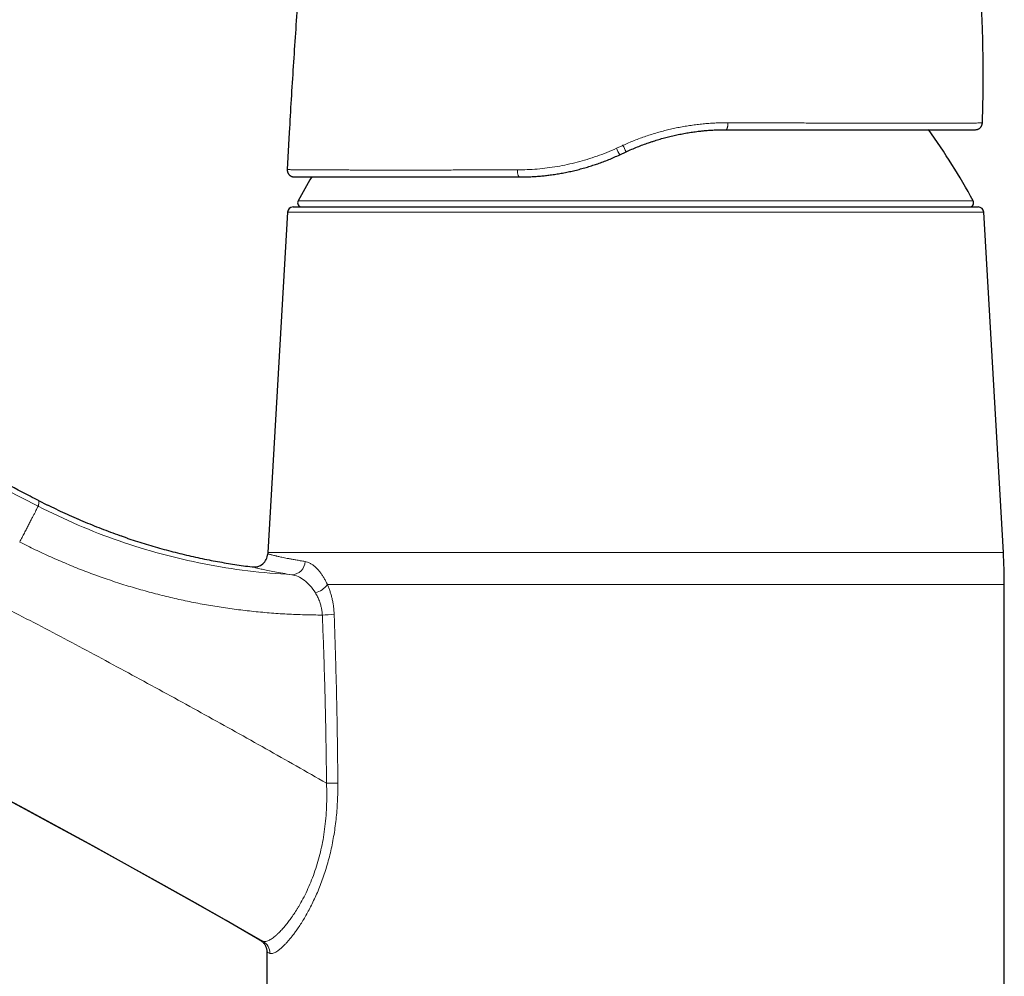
# Model space of a CAD drawing. Header units: millimetres. Extents: x 8 to 757, y 12 to 538.
# Tile 4 of 45: x 207 to 278, y 434 to 503. Entities that reach past the tile are written whole.
import ezdxf

# ---------------------------------------------------------------- set-up
doc = ezdxf.new("R2010")
doc.units = ezdxf.units.MM

msp = doc.modelspace()

# ---------------------------------------------------------------- linework, layer by layer
at = {"color": 7, "linetype": 'Continuous', "lineweight": 30}
for p, q in [((276.514, 495.603), (276.525, 495.603)), ((226.706, 494.92), (226.559, 492.248)), ((250.459, 493.313), (250.919, 493.528)), ((227.036, 491.721), (227.059, 491.72)), ((226.579, 489.185), (225.167, 464.713)), ((226.978, 489.562), (276.223, 489.562)), ((278.034, 464.713), (276.622, 489.185)), ((208.679, 468.46), (209.324, 468.133)), ((209.69, 467.954), (209.341, 468.125)), ((211.897, 466.952), (211.244, 467.233)), ((215.057, 465.752), (214.852, 465.823)), ((278.101, 425.461), (278.101, 462.409)), ((225.101, 435.99), (225.101, 417.762))]:
    msp.add_line(p, q, dxfattribs=at)
at = {"color": 252, "linetype": 'Continuous', "lineweight": 0}
for p, q in [((226.572, 492.104), (226.575, 492.094)), ((227.34, 490.005), (275.862, 490.005)), ((276.622, 489.185), (226.579, 489.185)), ((209.324, 468.133), (209.532, 468.031)), ((214.631, 465.898), (215.057, 465.752)), ((225.167, 464.713), (278.034, 464.713)), ((278.101, 462.409), (229.45, 462.409))]:
    msp.add_line(p, q, dxfattribs=at)
at = {"color": 252, "linetype": 'Continuous', "lineweight": 0, "flags": 128}
for points in [[(258.233, 495.619), (258.232, 495.578), (258.231, 495.537), (258.229, 495.497), (258.226, 495.457), (258.222, 495.419), (258.217, 495.382), (258.211, 495.346), (258.205, 495.313), (258.198, 495.281), (258.191, 495.252), (258.183, 495.226), (258.174, 495.202), (258.165, 495.181), (258.155, 495.162), (258.145, 495.147), (258.135, 495.136), (258.125, 495.127), (258.114, 495.122), (258.103, 495.12)], [(243.102, 492.229), (243.102, 492.187), (243.104, 492.146), (243.106, 492.105), (243.11, 492.064), (243.115, 492.025), (243.121, 491.987), (243.129, 491.951), (243.137, 491.917), (243.146, 491.885), (243.156, 491.855), (243.167, 491.828), (243.179, 491.804), (243.191, 491.782), (243.204, 491.763), (243.218, 491.748), (243.232, 491.736), (243.246, 491.727), (243.26, 491.722), (243.274, 491.72)]]:
    msp.add_lwpolyline(points, dxfattribs=at)
at = {"color": 7, "linetype": 'Continuous', "lineweight": 30, "flags": 128}
msp.add_lwpolyline([(276.025, 495.12), (276.066, 495.122), (276.093, 495.125)], dxfattribs=at)
at = {"color": 252, "linetype": 'Continuous', "lineweight": 0}
for centre, radius, start, end in [((-83.033, -95.91), 634.922, 62.650722, 77.647058), ((-83.033, -95.91), 615.236, 59.975032, 76.689121), ((257.443, 496.995), 7.388, 203.9709, 207.99211), ((253.799, 495.299), 3.885, 203.01713, 210.73388), ((226.865, 464.098), 0.981, 271.75369, 358.55103), ((228.178, 463.358), 1.587, 284.69382, 323.25429), ((228.722, 472.484), 12.266, 271.69621, 275.66739), ((228.979, 520.125), 71.999, 270.32272, 270.9697), ((224.316, 435.909), 0.992, 359.4871, 59.72073)]:
    msp.add_arc(centre, radius, start, end, dxfattribs=at)
at = {"color": 7, "linetype": 'Continuous', "lineweight": 30}
for centre, radius, start, end in [((-83.033, -95.91), 615.206, 59.996668, 76.656279), ((276.025, 495.62), 0.5, 333.34663, 358.0229), ((231.964, 466.067), 50, 28.60495, 35.52698), ((227.059, 492.22), 0.5, 176.86626, 193.43723), ((271.237, 466.067), 50, 149.13086, 151.39505), ((227.603, 489.862), 0.3, 151.39505, 270), ((275.598, 489.862), 0.3, 270, 28.60495), ((226.978, 489.162), 0.4, 90, 176.69813), ((276.223, 489.162), 0.4, 3.30187, 90), ((224.163, 464.677), 1, 262.73705, 356.82888), ((265.101, 462.409), 40, 176.69813, 176.82889), ((238.101, 462.409), 40, 360, 3.30187)]:
    msp.add_arc(centre, radius, start, end, dxfattribs=at)
for points, knots in [([(208.677, 468.457), (208.287, 468.658), (207.124, 469.26), (205.181, 470.253), (202.849, 471.435), (200.511, 472.607), (198.169, 473.769), (195.822, 474.921), (193.535, 476.032), (191.31, 477.103), (189.146, 478.134), (186.979, 479.157), (184.807, 480.171), (182.632, 481.178), (180.453, 482.176), (178.27, 483.166), (176.083, 484.148), (173.893, 485.121), (171.699, 486.086), (169.501, 487.043), (167.169, 488.048), (164.702, 489.1), (162.098, 490.196), (159.489, 491.28), (157.008, 492.298), (154.655, 493.253), (152.43, 494.145), (150.202, 495.029), (147.971, 495.905), (145.737, 496.772), (143.366, 497.682), (140.858, 498.633), (138.212, 499.623), (135.562, 500.601), (133.002, 501.532), (130.533, 502.419), (128.156, 503.262), (125.776, 504.096), (123.392, 504.92), (121.005, 505.735), (118.615, 506.54), (116.221, 507.336), (113.865, 508.109), (111.545, 508.861), (109.262, 509.591), (106.976, 510.312), (104.687, 511.024), (102.396, 511.728), (99.966, 512.465), (97.396, 513.232), (94.685, 514.029), (91.971, 514.813), (89.351, 515.557), (86.825, 516.264), (84.393, 516.933), (81.959, 517.593), (79.522, 518.243), (77.082, 518.884), (74.64, 519.515), (72.196, 520.136), (69.749, 520.747), (67.299, 521.349), (64.848, 521.941), (62.394, 522.523), (59.937, 523.096), (57.479, 523.658), (55.018, 524.211), (52.555, 524.754), (50.05, 525.296), (47.505, 525.836), (44.918, 526.374), (42.328, 526.901), (39.737, 527.416), (37.512, 527.851), (36.15, 528.11), (35.653, 528.204)], [0, 0, 0, 0, 0.007161, 0.021395, 0.03563, 0.049865, 0.0641, 0.078334, 0.092569, 0.105618, 0.118666, 0.131715, 0.144763, 0.157812, 0.17086, 0.183909, 0.196957, 0.210006, 0.223054, 0.236103, 0.249151, 0.26453, 0.279908, 0.295287, 0.310666, 0.323714, 0.336763, 0.349811, 0.36286, 0.375908, 0.388957, 0.404335, 0.419714, 0.435092, 0.450471, 0.464202, 0.477933, 0.491664, 0.505394, 0.519125, 0.532856, 0.546587, 0.560318, 0.573367, 0.586415, 0.599464, 0.612512, 0.625561, 0.638609, 0.653988, 0.669366, 0.684745, 0.700123, 0.713854, 0.727585, 0.741316, 0.755047, 0.768778, 0.782509, 0.79624, 0.809971, 0.823701, 0.837432, 0.851163, 0.864894, 0.878625, 0.892356, 0.906087, 0.919818, 0.934202, 0.948587, 0.962972, 0.977357, 0.991741, 1, 1, 1, 1]), ([(276.525, 495.603), (276.536, 495.936), (276.557, 496.601), (276.576, 497.599), (276.585, 498.597), (276.585, 499.596), (276.574, 500.594), (276.554, 501.592), (276.523, 502.623), (276.479, 503.687), (276.422, 504.784), (276.353, 505.88), (276.272, 506.975), (276.182, 508.036), (276.084, 509.063), (275.979, 510.056), (275.864, 511.048), (275.74, 512.038), (275.605, 513.027), (275.461, 514.015), (275.301, 515.034), (275.145, 515.977), (275.034, 516.591), (274.988, 516.844)], [0, 0, 0, 0, 0.046789, 0.093578, 0.140367, 0.187156, 0.233945, 0.280734, 0.327523, 0.378991, 0.430459, 0.481927, 0.533395, 0.584863, 0.631651, 0.67844, 0.725229, 0.772018, 0.818807, 0.865596, 0.912385, 0.963853, 1, 1, 1, 1]), ([(227.318, 504.436), (227.26, 503.643), (227.145, 502.058), (226.987, 499.68), (226.839, 497.3), (226.75, 495.714), (226.706, 494.92)], [0, 0, 0, 0, 0.25, 0.5, 0.75, 1, 1, 1, 1]), ([(276.045, 495.121), (276.047, 495.121), (276.051, 495.121), (276.057, 495.121), (276.064, 495.122), (276.071, 495.123), (276.077, 495.123), (276.084, 495.124), (276.09, 495.125), (276.097, 495.126), (276.103, 495.127), (276.108, 495.128), (276.113, 495.129), (276.117, 495.13), (276.122, 495.131), (276.132, 495.133), (276.149, 495.137), (276.173, 495.144), (276.211, 495.157), (276.258, 495.179), (276.304, 495.208), (276.341, 495.236), (276.372, 495.264), (276.406, 495.301), (276.439, 495.345), (276.47, 495.399), (276.496, 495.461), (276.514, 495.53), (276.518, 495.578), (276.52, 495.603)], [0, 0, 0, 0, 0.079424, 0.150713, 0.213877, 0.268933, 0.315904, 0.348902, 0.376357, 0.398345, 0.411338, 0.421474, 0.429037, 0.432061, 0.434768, 0.442052, 0.456759, 0.47935, 0.506001, 0.559261, 0.612136, 0.641986, 0.677827, 0.719551, 0.766899, 0.819418, 0.876423, 0.936992, 1, 1, 1, 1]), ([(252.782, 494.264), (252.815, 494.275), (252.978, 494.33), (253.274, 494.42), (253.669, 494.532), (254.066, 494.634), (254.466, 494.727), (254.871, 494.81), (255.278, 494.884), (255.686, 494.948), (256.025, 494.994), (256.228, 495.015), (256.295, 495.022)], [0, 0, 0, 0, 0.02879, 0.142373, 0.255829, 0.369185, 0.482463, 0.597745, 0.712993, 0.828235, 0.943499, 1, 1, 1, 1]), ([(256.294, 495.023), (256.382, 495.032), (256.6, 495.056), (256.947, 495.082), (257.335, 495.105), (257.721, 495.118), (257.976, 495.12), (258.103, 495.12)], [0, 0, 0, 0, 0.14476, 0.359743, 0.573904, 0.787302, 1, 1, 1, 1]), ([(258.103, 495.12), (258.265, 495.12), (258.587, 495.12), (259.067, 495.12), (259.544, 495.12), (260.017, 495.12), (260.484, 495.12), (260.944, 495.12), (261.398, 495.12), (261.848, 495.12), (262.297, 495.12), (262.744, 495.12), (263.188, 495.12), (263.627, 495.12), (264.061, 495.12), (264.489, 495.12), (264.913, 495.12), (265.331, 495.12), (265.744, 495.12), (266.151, 495.12), (266.551, 495.12), (266.944, 495.12), (267.328, 495.12), (267.703, 495.12), (268.07, 495.12), (268.431, 495.12), (268.789, 495.12), (269.143, 495.12), (269.491, 495.12), (269.832, 495.12), (270.163, 495.12), (270.487, 495.12), (270.802, 495.12), (271.109, 495.12), (271.407, 495.12), (271.697, 495.12), (271.977, 495.12), (272.249, 495.12), (272.51, 495.12), (272.762, 495.12), (273.004, 495.12), (273.236, 495.12), (273.46, 495.12), (273.675, 495.12), (273.882, 495.12), (274.081, 495.12), (274.27, 495.12), (274.45, 495.12), (274.62, 495.12), (274.781, 495.12), (274.932, 495.12), (275.073, 495.12), (275.204, 495.12), (275.325, 495.12), (275.437, 495.12), (275.538, 495.12), (275.629, 495.12), (275.712, 495.12), (275.785, 495.12), (275.849, 495.12), (275.903, 495.12), (275.948, 495.12), (275.983, 495.12), (276.007, 495.12), (276.023, 495.12), (276.024, 495.12), (276.025, 495.12)], [0, 0, 0, 0, 0.015791, 0.031556, 0.0473, 0.06303, 0.078752, 0.094192, 0.109636, 0.125092, 0.140516, 0.156222, 0.171902, 0.187561, 0.203207, 0.218845, 0.234482, 0.250126, 0.265808, 0.281454, 0.29707, 0.312663, 0.328239, 0.343527, 0.358811, 0.374099, 0.389557, 0.405299, 0.421012, 0.436702, 0.452377, 0.468043, 0.483709, 0.49938, 0.515001, 0.530626, 0.546261, 0.561915, 0.577594, 0.593025, 0.608495, 0.62401, 0.639325, 0.654951, 0.670588, 0.686243, 0.701924, 0.717636, 0.733386, 0.749182, 0.764836, 0.780489, 0.796146, 0.811813, 0.827498, 0.842926, 0.858382, 0.873872, 0.889363, 0.905157, 0.920945, 0.936732, 0.952525, 0.96833, 0.984153, 1, 1, 1, 1]), ([(250.919, 493.528), (251.053, 493.589), (251.319, 493.711), (251.723, 493.88), (252.129, 494.038), (252.481, 494.166), (252.7, 494.238), (252.782, 494.265)], [0, 0, 0, 0, 0.219987, 0.43844, 0.655406, 0.870932, 1, 1, 1, 1]), ([(248.717, 492.617), (248.769, 492.634), (248.955, 492.696), (249.273, 492.812), (249.67, 492.968), (250.066, 493.134), (250.328, 493.253), (250.459, 493.313)], [0, 0, 0, 0, 0.088277, 0.314341, 0.54161, 0.770143, 1, 1, 1, 1]), ([(245.204, 491.833), (245.259, 491.839), (245.445, 491.859), (245.762, 491.904), (246.156, 491.967), (246.549, 492.039), (246.945, 492.122), (247.342, 492.215), (247.741, 492.318), (248.139, 492.432), (248.464, 492.531), (248.656, 492.597), (248.716, 492.617)], [0, 0, 0, 0, 0.047021, 0.15837, 0.269736, 0.381141, 0.492604, 0.606176, 0.719855, 0.833671, 0.947655, 1, 1, 1, 1]), ([(226.572, 492.104), (226.573, 492.101), (226.574, 492.096), (226.578, 492.085), (226.583, 492.072), (226.588, 492.056), (226.595, 492.039), (226.603, 492.022), (226.612, 492.004), (226.621, 491.987), (226.631, 491.969), (226.644, 491.948), (226.66, 491.925), (226.682, 491.897), (226.712, 491.864), (226.75, 491.829), (226.794, 491.798), (226.835, 491.775), (226.87, 491.759), (226.899, 491.748), (226.923, 491.74), (226.941, 491.736), (226.952, 491.733), (226.958, 491.732), (226.962, 491.731), (226.965, 491.73), (226.969, 491.729), (226.976, 491.728), (226.984, 491.727), (226.992, 491.725), (226.999, 491.724), (227.007, 491.723), (227.014, 491.723), (227.02, 491.722), (227.027, 491.721), (227.034, 491.721), (227.038, 491.721), (227.04, 491.721)], [0, 0, 0, 0, 0.071994, 0.135653, 0.19111, 0.23856, 0.278305, 0.31086, 0.33111, 0.348497, 0.36406, 0.379242, 0.398383, 0.423705, 0.4552, 0.492714, 0.531527, 0.568231, 0.591476, 0.613714, 0.633441, 0.644513, 0.652405, 0.657187, 0.658928, 0.660747, 0.664869, 0.669958, 0.68376, 0.702965, 0.727833, 0.758482, 0.794974, 0.837348, 0.88563, 0.939841, 1, 1, 1, 1]), ([(227.059, 491.72), (227.059, 491.72), (227.061, 491.72), (227.076, 491.72), (227.1, 491.72), (227.133, 491.72), (227.176, 491.72), (227.228, 491.72), (227.288, 491.72), (227.358, 491.72), (227.441, 491.72), (227.539, 491.72), (227.655, 491.72), (227.784, 491.72), (227.924, 491.72), (228.078, 491.72), (228.235, 491.72), (228.393, 491.72), (228.551, 491.72), (228.717, 491.72), (228.892, 491.72), (229.074, 491.72), (229.263, 491.72), (229.459, 491.72), (229.663, 491.72), (229.887, 491.72), (230.134, 491.72), (230.406, 491.72), (230.688, 491.72), (230.98, 491.72), (231.283, 491.72), (231.591, 491.72), (231.903, 491.72), (232.219, 491.72), (232.543, 491.72), (232.876, 491.72), (233.217, 491.72), (233.566, 491.72), (233.924, 491.72), (234.295, 491.72), (234.68, 491.72), (235.079, 491.72), (235.485, 491.72), (235.899, 491.72), (236.321, 491.72), (236.73, 491.72), (237.126, 491.72), (237.505, 491.72), (237.889, 491.72), (238.278, 491.72), (238.669, 491.72), (239.062, 491.72), (239.457, 491.72), (239.858, 491.72), (240.29, 491.72), (240.754, 491.72), (241.249, 491.72), (241.748, 491.72), (242.252, 491.72), (242.76, 491.72), (243.103, 491.72), (243.274, 491.72)], [0, 0, 0, 0, 0.015698, 0.031393, 0.047091, 0.062798, 0.078521, 0.093985, 0.109477, 0.125002, 0.140314, 0.158537, 0.176771, 0.195026, 0.213311, 0.231636, 0.25001, 0.265595, 0.28118, 0.29677, 0.312372, 0.327991, 0.343353, 0.358742, 0.374163, 0.389545, 0.407848, 0.426152, 0.444465, 0.462796, 0.481154, 0.499547, 0.517071, 0.534579, 0.552077, 0.569574, 0.587076, 0.604592, 0.622129, 0.639656, 0.657987, 0.676297, 0.694594, 0.712887, 0.731185, 0.749496, 0.765234, 0.780943, 0.796629, 0.812297, 0.827953, 0.843324, 0.858693, 0.874067, 0.889599, 0.908055, 0.926476, 0.944872, 0.963251, 0.981624, 1, 1, 1, 1]), ([(243.274, 491.72), (243.404, 491.721), (243.665, 491.723), (244.058, 491.737), (244.454, 491.76), (244.837, 491.79), (245.087, 491.818), (245.205, 491.831)], [0, 0, 0, 0, 0.204246, 0.408764, 0.613619, 0.818881, 1, 1, 1, 1]), ([(215.057, 465.752), (214.887, 465.81), (214.493, 465.944), (213.879, 466.166), (213.214, 466.417), (212.553, 466.678), (211.896, 466.95), (211.243, 467.231), (210.595, 467.523), (209.96, 467.82), (209.544, 468.025), (209.341, 468.125)], [0, 0, 0, 0, 0.0868393, 0.2016008, 0.3163531, 0.4311012, 0.5458499, 0.660604, 0.775368, 0.8901459, 1, 1, 1, 1]), ([(215.057, 465.752), (215.093, 465.739), (215.339, 465.655), (215.797, 465.507), (216.43, 465.309), (217.066, 465.121), (217.705, 464.942), (218.347, 464.772), (218.991, 464.611), (219.638, 464.46), (220.287, 464.318), (220.926, 464.187), (221.555, 464.068), (222.173, 463.959), (222.793, 463.859), (223.414, 463.767), (223.829, 463.712), (224.037, 463.685)], [0, 0, 0, 0, 0.01262, 0.084467, 0.156327, 0.228204, 0.300099, 0.372016, 0.443956, 0.515923, 0.587919, 0.659947, 0.727889, 0.795864, 0.863872, 0.931917, 1, 1, 1, 1]), ([(224.6, 436.857), (224.624, 436.843), (224.672, 436.813), (224.74, 436.761), (224.805, 436.702), (224.865, 436.638), (224.919, 436.567), (224.967, 436.492), (225.008, 436.413), (225.042, 436.331), (225.068, 436.246), (225.087, 436.161), (225.098, 436.076), (225.099, 436.019), (225.1, 435.991)], [0, 0, 0, 0, 0.080445, 0.162427, 0.245681, 0.329914, 0.414812, 0.500044, 0.585274, 0.670164, 0.754383, 0.837619, 0.91958, 1, 1, 1, 1])]:
    msp.add_open_spline(points, degree=3, knots=knots, dxfattribs=at)
at = {"color": 252, "linetype": 'Continuous', "lineweight": 0}
for points, knots in [([(61.407, 514.597), (62.267, 514.392), (63.988, 513.983), (66.565, 513.355), (69.14, 512.717), (71.713, 512.068), (74.282, 511.409), (76.8, 510.751), (79.267, 510.095), (81.682, 509.443), (84.094, 508.782), (86.504, 508.111), (88.911, 507.43), (91.315, 506.74), (93.716, 506.04), (96.115, 505.33), (98.511, 504.611), (100.889, 503.887), (103.251, 503.158), (105.595, 502.423), (107.937, 501.68), (110.29, 500.923), (112.654, 500.152), (115.029, 499.367), (117.401, 498.573), (119.769, 497.769), (122.121, 496.961), (124.455, 496.148), (126.772, 495.331), (129.085, 494.505), (131.412, 493.664), (133.75, 492.808), (136.101, 491.937), (138.448, 491.057), (140.792, 490.167), (143.132, 489.268), (145.468, 488.36), (147.846, 487.424), (150.266, 486.461), (152.727, 485.469), (155.183, 484.467), (157.635, 483.454), (160.083, 482.431), (162.48, 481.418), (164.826, 480.414), (167.122, 479.421), (169.414, 478.419), (171.702, 477.408), (173.986, 476.388), (176.266, 475.359), (178.541, 474.32), (180.813, 473.273), (183.08, 472.216), (185.33, 471.157), (187.562, 470.095), (189.776, 469.031), (191.986, 467.959), (194.206, 466.871), (196.434, 465.768), (198.671, 464.649), (200.904, 463.521), (203.132, 462.385), (205.343, 461.246), (207.536, 460.106), (209.711, 458.964), (211.881, 457.813), (214.062, 456.646), (216.253, 455.462), (218.454, 454.262), (220.65, 453.053), (222.841, 451.835), (225.027, 450.608), (227.209, 449.374), (228.659, 448.543), (229.384, 448.128)], [0, 0, 0, 0, 0.014635, 0.029269, 0.043904, 0.058539, 0.073173, 0.087808, 0.101606, 0.115405, 0.129203, 0.143002, 0.1568, 0.170598, 0.184397, 0.198195, 0.211994, 0.225792, 0.239344, 0.252896, 0.266448, 0.28, 0.293798, 0.307597, 0.321395, 0.335194, 0.348992, 0.362544, 0.376096, 0.389648, 0.4032, 0.417029, 0.430857, 0.444686, 0.458514, 0.472343, 0.486171, 0.5, 0.514635, 0.529269, 0.543904, 0.558539, 0.573173, 0.587808, 0.601606, 0.615405, 0.629203, 0.643002, 0.6568, 0.670598, 0.684397, 0.698195, 0.711994, 0.725792, 0.739344, 0.752896, 0.766448, 0.78, 0.793798, 0.807597, 0.821395, 0.835194, 0.848992, 0.862544, 0.876096, 0.889648, 0.9032, 0.917029, 0.930857, 0.944686, 0.958514, 0.972343, 0.986171, 1, 1, 1, 1]), ([(250.692, 493.994), (250.827, 494.054), (251.096, 494.175), (251.505, 494.343), (251.918, 494.501), (252.333, 494.648), (252.748, 494.784), (253.163, 494.909), (253.578, 495.024), (253.994, 495.128), (254.414, 495.223), (254.838, 495.308), (255.266, 495.383), (255.694, 495.448), (256.123, 495.503), (256.55, 495.547), (256.973, 495.581), (257.394, 495.604), (257.814, 495.618), (258.093, 495.619), (258.233, 495.619)], [0, 0, 0, 0, 0.056461, 0.112798, 0.169026, 0.225156, 0.281203, 0.336179, 0.391098, 0.445972, 0.500814, 0.556631, 0.612439, 0.668252, 0.724083, 0.779946, 0.834856, 0.889826, 0.944868, 1, 1, 1, 1]), ([(258.233, 495.619), (258.668, 495.618), (259.536, 495.615), (260.809, 495.611), (262.054, 495.606), (263.268, 495.602), (264.451, 495.597), (265.601, 495.593), (266.712, 495.589), (267.777, 495.586), (268.79, 495.583), (269.752, 495.581), (270.661, 495.58), (271.515, 495.579), (272.307, 495.58), (273.034, 495.581), (273.693, 495.583), (274.285, 495.586), (274.809, 495.588), (275.265, 495.591), (275.652, 495.594), (275.969, 495.597), (276.217, 495.6), (276.394, 495.602), (276.504, 495.603), (276.518, 495.603), (276.525, 495.603)], [0, 0, 0, 0, 0.04184, 0.083431, 0.12489, 0.166335, 0.207886, 0.249664, 0.291474, 0.333095, 0.374614, 0.416117, 0.457696, 0.499443, 0.54125, 0.582977, 0.624655, 0.666311, 0.707962, 0.749621, 0.791298, 0.832995, 0.874714, 0.916456, 0.958218, 1, 1, 1, 1]), ([(250.222, 493.78), (250.301, 493.815), (250.457, 493.887), (250.613, 493.958), (250.692, 493.994)], [0, 0, 0, 0, 0.500153, 1, 1, 1, 1]), ([(243.102, 492.229), (243.338, 492.232), (243.81, 492.239), (244.526, 492.287), (245.244, 492.363), (245.965, 492.47), (246.685, 492.608), (247.403, 492.777), (248.118, 492.978), (248.828, 493.212), (249.532, 493.475), (249.992, 493.678), (250.222, 493.78)], [0, 0, 0, 0, 0.100232, 0.200205, 0.299996, 0.399681, 0.499336, 0.599038, 0.698869, 0.798911, 0.899256, 1, 1, 1, 1]), ([(226.559, 492.248), (226.561, 492.248), (226.566, 492.248), (226.6, 492.247), (226.654, 492.246), (226.729, 492.245), (226.826, 492.244), (226.942, 492.243), (227.074, 492.241), (227.222, 492.24), (227.388, 492.238), (227.571, 492.237), (227.776, 492.235), (228.003, 492.233), (228.253, 492.232), (228.521, 492.23), (228.807, 492.229), (229.112, 492.227), (229.427, 492.226), (229.754, 492.224), (230.089, 492.223), (230.44, 492.222), (230.806, 492.221), (231.195, 492.22), (231.607, 492.219), (232.042, 492.218), (232.493, 492.217), (232.959, 492.217), (233.439, 492.217), (233.924, 492.217), (234.412, 492.217), (234.902, 492.217), (235.405, 492.217), (235.918, 492.217), (236.454, 492.218), (237.011, 492.218), (237.592, 492.219), (238.183, 492.22), (238.787, 492.221), (239.4, 492.222), (240.013, 492.223), (240.623, 492.224), (241.23, 492.225), (241.846, 492.226), (242.469, 492.227), (242.891, 492.228), (243.102, 492.229)], [0, 0, 0, 0, 0.023531, 0.046955, 0.070297, 0.093578, 0.11682, 0.140046, 0.161947, 0.183869, 0.205826, 0.227836, 0.249912, 0.273333, 0.296697, 0.320015, 0.343299, 0.366562, 0.389814, 0.411739, 0.433675, 0.455631, 0.477618, 0.499643, 0.523017, 0.546371, 0.569708, 0.593031, 0.616343, 0.639645, 0.661609, 0.68357, 0.705528, 0.727487, 0.749447, 0.772744, 0.796049, 0.819364, 0.842694, 0.866042, 0.889411, 0.911468, 0.933552, 0.955665, 0.977813, 1, 1, 1, 1]), ([(208.677, 468.458), (208.682, 468.455), (208.692, 468.448), (208.702, 468.432), (208.708, 468.411), (208.712, 468.386), (208.713, 468.358), (208.712, 468.327), (208.708, 468.294), (208.704, 468.26), (208.698, 468.224), (208.691, 468.186), (208.683, 468.149), (208.675, 468.113), (208.666, 468.078), (208.661, 468.054), (208.658, 468.043)], [0, 0, 0, 0, 0.096523, 0.189054, 0.277591, 0.362136, 0.442688, 0.519247, 0.591813, 0.660387, 0.727944, 0.791118, 0.849911, 0.904323, 0.954352, 1, 1, 1, 1]), ([(226.895, 463.122), (225.836, 463.2), (223.721, 463.357), (220.582, 463.868), (217.496, 464.586), (214.476, 465.521), (211.515, 466.652), (209.613, 467.578), (208.659, 468.043)], [0, 0, 0, 0, 0.167435, 0.334524, 0.500808, 0.666615, 0.83275, 1, 1, 1, 1]), ([(229.085, 460.223), (228.661, 460.227), (227.812, 460.235), (226.54, 460.289), (225.27, 460.373), (224.004, 460.491), (222.752, 460.642), (221.515, 460.823), (220.292, 461.035), (219.076, 461.279), (217.859, 461.557), (216.643, 461.869), (215.428, 462.214), (214.224, 462.591), (213.032, 463), (211.859, 463.437), (210.704, 463.902), (209.568, 464.394), (208.441, 464.915), (207.701, 465.288), (207.331, 465.474)], [0, 0, 0, 0, 0.0563817, 0.1127377, 0.1691238, 0.2254388, 0.2815742, 0.3365776, 0.3914975, 0.4463789, 0.5012671, 0.5572071, 0.6131597, 0.6689843, 0.7247327, 0.7804528, 0.8351971, 0.890006, 0.9449252, 1, 1, 1, 1]), ([(225.162, 464.621), (225.164, 464.621), (225.168, 464.619), (225.205, 464.609), (225.265, 464.593), (225.35, 464.57), (225.457, 464.544), (225.579, 464.514), (225.679, 464.491), (225.74, 464.477), (225.759, 464.472), (225.779, 464.468), (225.799, 464.463), (225.82, 464.458), (225.872, 464.447), (225.963, 464.426), (226.105, 464.395), (226.269, 464.36), (226.458, 464.321), (226.673, 464.278), (226.917, 464.232), (227.191, 464.183), (227.499, 464.13), (227.728, 464.092), (227.846, 464.073)], [0, 0, 0, 0, 0.06405, 0.130032, 0.197951, 0.267812, 0.330901, 0.3955, 0.453599, 0.461295, 0.46901, 0.476746, 0.484501, 0.492277, 0.500073, 0.54309, 0.589377, 0.638936, 0.691768, 0.747873, 0.806164, 0.867615, 0.932227, 1, 1, 1, 1]), ([(226.895, 463.117), (226.669, 463.154), (226.216, 463.227), (225.644, 463.331), (225.152, 463.427), (224.748, 463.513), (224.431, 463.585), (224.206, 463.64), (224.063, 463.677), (224.046, 463.682), (224.037, 463.685)], [0, 0, 0, 0, 0.125461, 0.250693, 0.375743, 0.500658, 0.625482, 0.750269, 0.875082, 1, 1, 1, 1]), ([(227.846, 464.073), (227.901, 464.061), (228.012, 464.038), (228.18, 463.966), (228.349, 463.867), (228.517, 463.738), (228.676, 463.589), (228.825, 463.427), (228.961, 463.256), (229.091, 463.069), (229.217, 462.866), (229.337, 462.647), (229.412, 462.488), (229.45, 462.409)], [0, 0, 0, 0, 0.100036, 0.199265, 0.298313, 0.397806, 0.498363, 0.58373, 0.667867, 0.751159, 0.834008, 0.916819, 1, 1, 1, 1]), ([(228.581, 461.823), (228.457, 462.002), (228.208, 462.363), (227.779, 462.746), (227.335, 463.019), (227.042, 463.085), (226.895, 463.117)], [0, 0, 0, 0, 0.247744, 0.497779, 0.749194, 1, 1, 1, 1]), ([(229.45, 462.409), (229.483, 462.331), (229.55, 462.176), (229.638, 461.929), (229.717, 461.675), (229.785, 461.41), (229.843, 461.135), (229.887, 460.853), (229.919, 460.567), (229.928, 460.374), (229.933, 460.278)], [0, 0, 0, 0, 0.1271922, 0.2524548, 0.3764497, 0.4998592, 0.6264097, 0.7513915, 0.8756387, 1, 1, 1, 1]), ([(229.085, 460.223), (229.082, 460.272), (229.075, 460.371), (229.057, 460.516), (229.033, 460.66), (229.003, 460.801), (228.968, 460.94), (228.924, 461.086), (228.871, 461.237), (228.808, 461.392), (228.738, 461.541), (228.663, 461.686), (228.608, 461.777), (228.581, 461.823)], [0, 0, 0, 0, 0.082268, 0.164348, 0.246416, 0.328616, 0.411067, 0.493857, 0.593741, 0.694282, 0.795511, 0.897428, 1, 1, 1, 1]), ([(229.384, 448.128), (229.382, 448.388), (229.377, 448.912), (229.367, 449.702), (229.356, 450.502), (229.342, 451.313), (229.327, 452.133), (229.31, 452.963), (229.291, 453.804), (229.269, 454.668), (229.245, 455.556), (229.218, 456.468), (229.189, 457.391), (229.157, 458.326), (229.122, 459.271), (229.098, 459.905), (229.085, 460.223)], [0, 0, 0, 0, 0.064467, 0.129763, 0.195888, 0.262845, 0.330632, 0.399253, 0.468707, 0.538996, 0.613529, 0.68898, 0.765352, 0.842645, 0.92086, 1, 1, 1, 1]), ([(229.933, 460.278), (229.951, 459.767), (229.987, 458.748), (230.034, 457.22), (230.076, 455.696), (230.112, 454.176), (230.143, 452.66), (230.167, 451.149), (230.186, 449.642), (230.193, 448.638), (230.197, 448.137)], [0, 0, 0, 0, 0.126312, 0.252238, 0.377785, 0.502956, 0.627758, 0.752196, 0.876275, 1, 1, 1, 1]), ([(224.817, 436.766), (224.849, 436.756), (224.913, 436.736), (225.027, 436.748), (225.149, 436.784), (225.276, 436.844), (225.408, 436.923), (225.546, 437.02), (225.651, 437.104), (225.716, 437.159), (225.742, 437.182), (225.768, 437.205), (225.794, 437.228), (225.819, 437.251), (225.844, 437.274), (225.869, 437.297), (225.956, 437.379), (226.105, 437.53), (226.324, 437.774), (226.541, 438.038), (226.763, 438.33), (226.988, 438.647), (227.16, 438.909), (227.273, 439.088), (227.329, 439.18), (227.384, 439.271), (227.438, 439.363), (227.491, 439.454), (227.627, 439.695), (227.84, 440.101), (228.12, 440.701), (228.378, 441.33), (228.61, 441.983), (228.815, 442.655), (228.991, 443.35), (229.137, 444.073), (229.254, 444.83), (229.339, 445.617), (229.39, 446.432), (229.41, 447.273), (229.393, 447.84), (229.384, 448.128)], [0, 0, 0, 0, 0.0357193, 0.0694735, 0.1012627, 0.1310871, 0.1589468, 0.1873229, 0.2133224, 0.2181505, 0.2228869, 0.2275316, 0.2320846, 0.2365459, 0.2409155, 0.2451935, 0.2493798, 0.2854227, 0.3200393, 0.353235, 0.3850157, 0.418938, 0.4511055, 0.4592429, 0.4672611, 0.4751603, 0.4829408, 0.4906031, 0.4981472, 0.5421248, 0.5850006, 0.6268505, 0.6677566, 0.7078074, 0.7470977, 0.7871515, 0.8279125, 0.8694832, 0.9119609, 0.9554376, 1, 1, 1, 1]), ([(230.197, 448.137), (230.197, 447.913), (230.196, 447.468), (230.172, 446.808), (230.131, 446.162), (230.072, 445.528), (229.995, 444.908), (229.9, 444.302), (229.789, 443.708), (229.66, 443.125), (229.514, 442.551), (229.35, 441.989), (229.172, 441.441), (228.98, 440.911), (228.778, 440.403), (228.568, 439.921), (228.352, 439.463), (228.131, 439.032), (227.908, 438.629), (227.686, 438.252), (227.464, 437.902), (227.259, 437.6), (227.071, 437.34), (226.9, 437.117), (226.732, 436.911), (226.568, 436.722), (226.398, 436.538), (226.225, 436.365), (226.053, 436.21), (225.894, 436.084), (225.748, 435.988), (225.616, 435.92), (225.498, 435.883), (225.394, 435.873), (225.337, 435.891), (225.308, 435.9)], [0, 0, 0, 0, 0.03287, 0.065142, 0.09689, 0.128193, 0.159134, 0.189798, 0.220272, 0.250645, 0.281602, 0.312661, 0.343927, 0.375504, 0.406816, 0.437974, 0.469075, 0.500217, 0.531068, 0.561859, 0.592673, 0.623591, 0.648457, 0.673483, 0.698708, 0.724173, 0.749916, 0.781245, 0.812421, 0.843509, 0.874577, 0.905693, 0.936925, 0.968339, 1, 1, 1, 1]), ([(224.601, 436.857), (224.601, 436.857), (224.602, 436.857), (224.614, 436.851), (224.636, 436.842), (224.667, 436.829), (224.707, 436.812), (224.756, 436.791), (224.796, 436.774), (224.817, 436.766)], [0, 0, 0, 0, 0.121688, 0.267639, 0.413686, 0.559888, 0.706303, 0.852987, 1, 1, 1, 1]), ([(225.308, 435.9), (225.272, 435.916), (225.199, 435.948), (225.134, 435.976), (225.101, 435.991), (225.104, 435.99), (225.105, 435.99)], [0, 0, 0, 0, 0.2869637, 0.5728932, 0.8578577, 1, 1, 1, 1])]:
    msp.add_open_spline(points, degree=3, knots=knots, dxfattribs=at)
msp.add_open_spline([(207.33, 465.473), (207.387, 465.582), (207.5, 465.8), (207.665, 466.121), (207.825, 466.43), (207.977, 466.723), (208.118, 466.997), (208.247, 467.245), (208.361, 467.466), (208.459, 467.655), (208.539, 467.81), (208.6, 467.928), (208.643, 468.01), (208.654, 468.032), (208.659, 468.042)], degree=3, dxfattribs=at)

doc.saveas('drawing.dxf')
